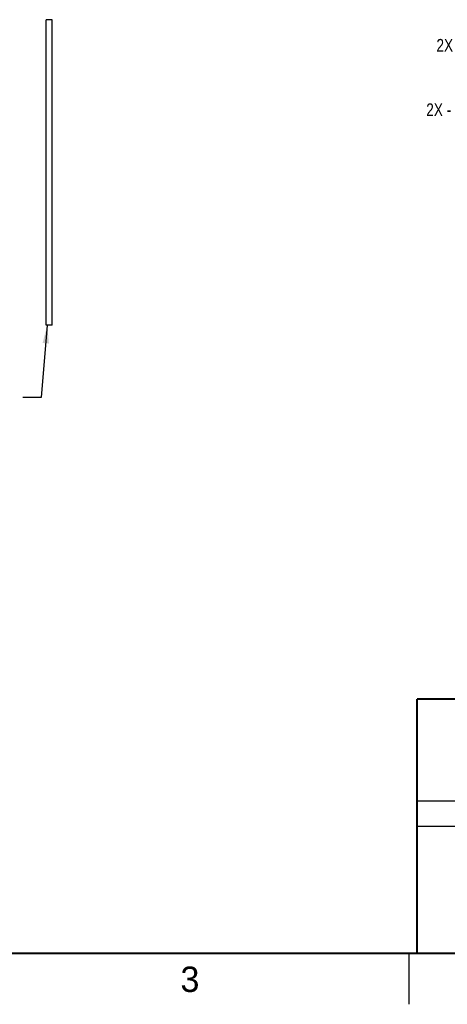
# Model space of a CAD drawing. Header units: inches. Extents: x 0 to 34, y 0 to 22.
# Tile 3 of 12: x 21.7 to 25.9, y 0 to 9.7. Entities that reach past the tile are written whole.
import ezdxf

# ---------------------------------------------------------------- set-up
doc = ezdxf.new("R2010")
doc.units = ezdxf.units.IN
doc.header["$LTSCALE"] = 1.87
doc.header["$MEASUREMENT"] = 0
doc.layers.get('0').update_dxf_attribs({"linetype": 'CONTINUOUS'})
doc.layers.add('DETAIL', color=7, linetype='CONTINUOUS')
doc.layers.add('DIMENSIONS', color=7, linetype='CONTINUOUS')
doc.styles.get("Standard").update_dxf_attribs({"font": 'txt', "width": 0.8})
doc.dimstyles.new('DIMSTYLE_5', dxfattribs={"dimtxt": 0.125, "dimasz": 0.1875, "dimexe": 0.18, "dimexo": 0.0625, "dimgap": 0.09, "dimtad": 0, "dimtih": 1, "dimtoh": 1, "dimdec": 3, "dimlfac": 0.333333, "dimzin": 4, "dimdsep": 46, "dimtxsty": 'STANDARD', "dimblk": '_FILLED', "dimblk1": '_FILLED', "dimblk2": '_FILLED', "dimcen": 0.09, "dimadec": 0, "dimazin": 0, "dimtp": 0.01, "dimtm": 0.01, "dimtfac": 1, "dimtdec": 3, "dimtofl": 0, "dimtmove": 0, "dimatfit": 3, "dimldrblk": '_FILLED', "dimfxl": 1, "dimtolj": 1, "dimtzin": 4, "dimarcsym": 0})

# ---------------------------------------------------------------- blocks, each defined once
blk = doc.blocks.new('*D40')
at = {"layer": 'DIMENSIONS', "color": 2, "linetype": 'CONTINUOUS'}
blk.add_line((27.7261, 9.4222), (27.2578, 9.4222), dxfattribs=at)
at = {"layer": 'DIMENSIONS', "color": 2, "linetype": 'CONTINUOUS', "width": 0.8}
for s, p in [('2X ', (25.7703, 9.3597)), ('.106', (26.0703, 9.3597)), ('[', (26.5953, 9.3597)), ('2.68', (26.6953, 9.3597)), (']', (27.0953, 9.3597))]:
    blk.add_text(s, height=0.125, dxfattribs=at).set_placement(p)
blk = doc.blocks.new('_FILLED')
at = {"color": 0, "linetype": 'BYBLOCK'}
blk.add_solid([(0, 0), (-1, 0.174), (-1, -0.174)], dxfattribs=at)
blk = doc.blocks.new('*D49')
at = {"layer": 'DIMENSIONS', "color": 2, "linetype": 'CONTINUOUS'}
blk.add_line((27.8378, 8.7892), (27.2578, 8.7892), dxfattribs=at)
at = {"layer": 'DIMENSIONS', "color": 2, "linetype": 'CONTINUOUS', "width": 0.8}
for s, p in [('2X -', (25.6703, 8.7267)), ('.106', (26.0703, 8.7267)), ('[', (26.5953, 8.7267)), ('2.68', (26.6953, 8.7267)), (']', (27.0953, 8.7267))]:
    blk.add_text(s, height=0.125, dxfattribs=at).set_placement(p)

msp = doc.modelspace()

# ---------------------------------------------------------------- linework, layer by layer
at = {"color": 7, "linetype": 'CONTINUOUS'}
for p, q in [((21.9351, 6.6738), (21.9351, 9.6738)), ((21.9951, 9.6738), (21.9351, 9.6738)), ((21.9951, 6.6738), (21.9951, 9.6738)), ((21.9951, 6.6738), (21.9351, 6.6738))]:
    msp.add_line(p, q, dxfattribs=at)
at = {"color": 2, "linetype": 'CONTINUOUS'}
for p, q in [((25.58, 2), (28.38, 2)), ((25.58, 1.75), (28.38, 1.75)), ((25.5, 0.5), (25.5, 0))]:
    msp.add_line(p, q, dxfattribs=at)
at = {"color": 7, "linetype": 'CONTINUOUS', "const_width": 0.02}
for points in [[(25.58, 3), (33.5, 3)], [(25.58, 3), (25.58, 0.5)], [(0.5, 0.5), (33.5, 0.5)]]:
    msp.add_lwpolyline(points, dxfattribs=at)
at = {"layer": 'DETAIL', "color": 2, "linetype": 'CONTINUOUS'}
for p, q in [((21.9468, 6.6738), (21.888, 5.9605)), ((21.888, 5.9605), (21.708, 5.9605))]:
    msp.add_line(p, q, dxfattribs=at)
msp.add_solid([(21.9632, 6.4919), (21.9468, 6.6738), (21.9009, 6.497)], dxfattribs=at)

# ---------------------------------------------------------------- texts
at = {"color": 2, "linetype": 'CONTINUOUS'}
msp.add_text('3', height=0.25, dxfattribs=at).set_placement((23.2555, 0.121))

# ---------------------------------------------------------------- dimensions: what is measured, and where the dimension line sits
at = {"layer": 'DIMENSIONS', "color": 2, "linetype": 'CONTINUOUS'}
for feature_location, offset, origin, text, picture, middle in [((27.7261413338, 9.4222498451), (-0.4683871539, 0), (28.7841002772, 9.1057498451), '2X <>', '*D40', (26.4827541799, 9.4222498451)), ((27.8377563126, 8.7892498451), (-0.5800021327, 0), (27.9002563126, 9.1057498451), '2X -<>', '*D49', (26.4327541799, 8.7892498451))]:
    dim = msp.add_ordinate_dim(feature_location=feature_location, offset=offset, dtype=0, origin=origin, text=text, dimstyle='DIMSTYLE_5', dxfattribs=at)
    dim.commit()
    dim.dimension.update_dxf_attribs({"geometry": picture, "text_midpoint": middle})

doc.saveas('drawing.dxf')
